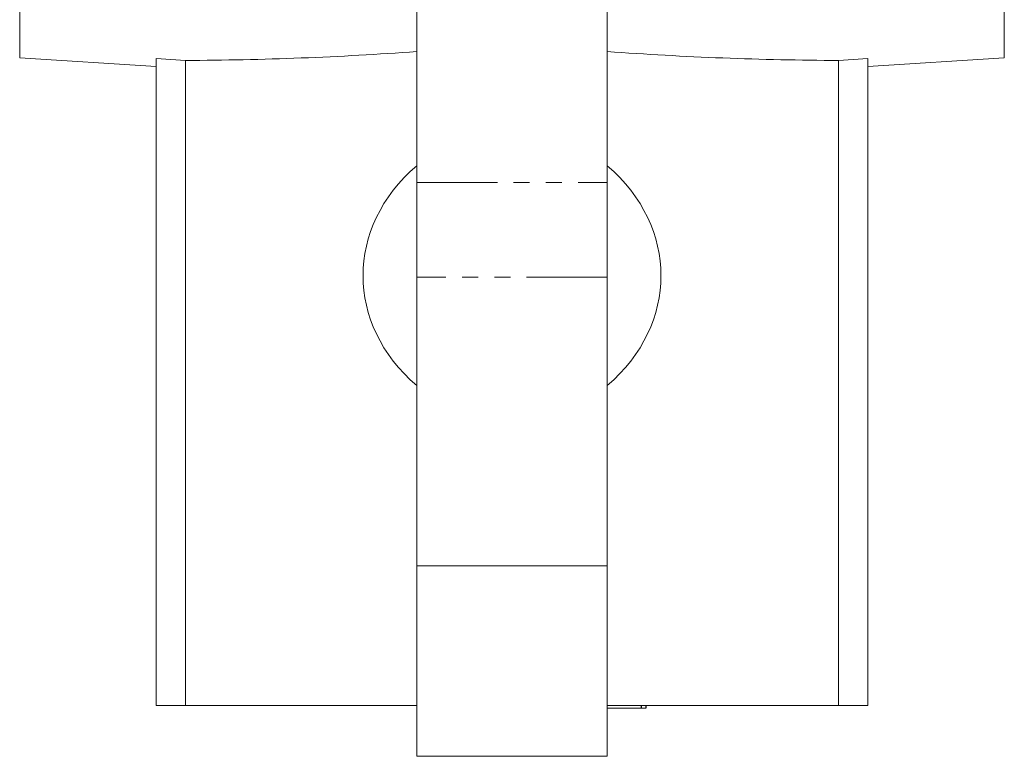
# Model space of a CAD drawing. Header units: millimetres. Extents: x -420 to 405, y 84 to 1018.
# Tile 8 of 19: x 303 to 381, y 345 to 403. Entities that reach past the tile are written whole.
import ezdxf

# ---------------------------------------------------------------- set-up
doc = ezdxf.new("R2010")
doc.units = ezdxf.units.MM
doc.linetypes.add('PHANTOM', pattern=[12.7, 6.35, -1.27, 1.27, -1.27, 1.27, -1.27])

msp = doc.modelspace()

# ---------------------------------------------------------------- linework, layer by layer
at = {"color": 7, "linetype": 'Continuous', "lineweight": 15}
for p, q in [((303.393, 400.058), (303.393, 758.058)), ((380.893, 579.058), (380.893, 400.058)), ((334.643, 421.157), (334.643, 390.238)), ((349.643, 390.238), (349.643, 421.157)), ((303.393, 400.058), (314.143, 399.364)), ((316.435, 399.843), (314.143, 399.992)), ((314.143, 349.058), (314.143, 399.992)), ((370.143, 399.992), (367.85, 399.843)), ((370.143, 399.364), (380.893, 400.058)), ((370.143, 349.058), (370.143, 399.992)), ((316.435, 399.843), (316.435, 349.058)), ((367.85, 349.058), (367.85, 399.843)), ((334.643, 390.238), (334.643, 382.782)), ((349.643, 390.238), (349.643, 382.782)), ((334.643, 382.782), (334.643, 360.058)), ((349.643, 382.782), (349.643, 360.058)), ((349.643, 360.058), (334.643, 360.058)), ((334.643, 360.058), (334.643, 345.058)), ((349.643, 360.058), (349.643, 345.058)), ((316.435, 349.058), (314.143, 349.058)), ((316.435, 349.058), (334.643, 349.058)), ((349.643, 349.058), (367.85, 349.058)), ((349.643, 348.858), (352.312, 348.858)), ((352.312, 348.858), (352.312, 349.058)), ((352.312, 348.858), (352.323, 348.858)), ((352.323, 348.858), (352.323, 349.058)), ((352.323, 348.858), (352.678, 348.858)), ((352.678, 348.858), (352.678, 349.058)), ((352.701, 348.858), (352.701, 349.058)), ((367.85, 349.058), (370.143, 349.058)), ((334.643, 345.058), (349.643, 345.058))]:
    msp.add_line(p, q, dxfattribs=at)
at = {"color": 8, "linetype": 'PHANTOM', "lineweight": 0}
for p, q in [((334.643, 390.238), (349.643, 390.238)), ((349.643, 382.782), (334.643, 382.782))]:
    msp.add_line(p, q, dxfattribs=at)
at = {"color": 7, "linetype": 'Continuous', "lineweight": 15}
for centre, major_axis, ratio, start_param, end_param in [((315.316, 579.058), (218.207, 0), 0.821318, 4.717519, 4.801075), ((368.969, 579.058), (218.207, 0), 0.821318, 4.623703, 4.707259), ((345.589, 382.901), (15.173, 0), 0.823849, 2.376683, 3.906502), ((338.696, 382.901), (15.173, 0), 0.823849, 5.518276, 7.048095)]:
    msp.add_ellipse(centre, major_axis=major_axis, ratio=ratio, start_param=start_param, end_param=end_param, dxfattribs=at)

doc.saveas('drawing.dxf')
